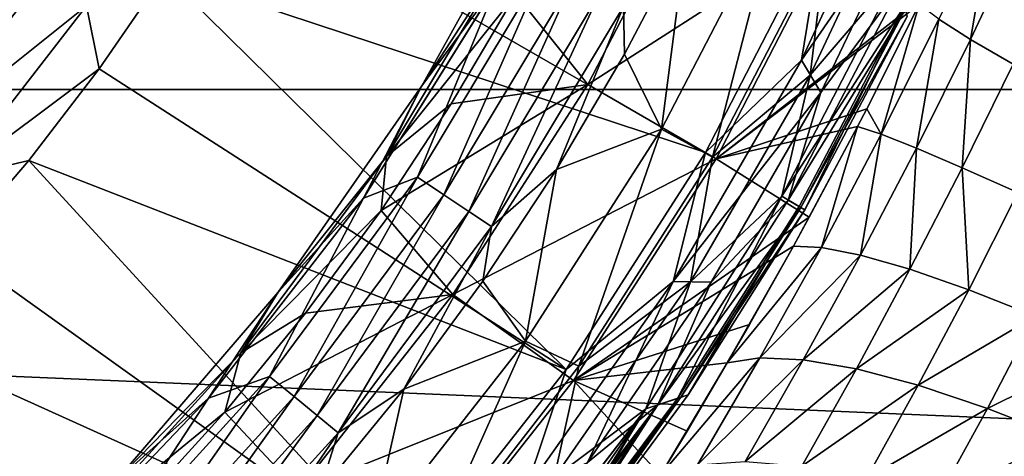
# Model space of a CAD drawing. Header units: metres. Extents: x -82 to 82, y -313 to 40.
# Tile 223 of 256: x 13.05 to 20.58, y -12.89 to -9.54. Entities that reach past the tile are written whole.
import ezdxf

# ---------------------------------------------------------------- set-up
doc = ezdxf.new("R2010")
doc.units = ezdxf.units.M
doc.layers.add('solid_505278_SW0001_CCC', color=7, linetype='CONTINUOUS')

msp = doc.modelspace()

# ---------------------------------------------------------------- linework, layer by layer
at = {"layer": 'solid_505278_SW0001_CCC'}
for points in [[(38.70929, -10.079229, -279.5), (-38.70929, -10.079229, -279.5), (-39.424614, -6.760169, -279.5)], [(39.424614, -6.760169, -279.5), (38.70929, -10.079229, -279.5), (-39.424614, -6.760169, -279.5)], [(19.026028, -9.853585, 114.521858), (19.84651, -8.074586, 114.521858), (19.197521, -8.807118, 114.878677)], [(19.896389, -8.592726, 114.120171), (19.84651, -8.074586, 114.521858), (19.026028, -9.853585, 114.521858)], [(16.843361, -9.348828, 77.713394), (17.393116, -10.041921, 69.836754), (18.268904, -8.343129, 69.836754)], [(18.268904, -8.343129, 69.836754), (17.393116, -10.041921, 69.836754), (19.300114, -8.814067, 61.983105)], [(19.092894, -9.969017, 94.671173), (19.869324, -8.314435, 94.671173), (19.766117, -9.180584, 95.48468)], [(19.220026, -8.913929, 93.894745), (19.869324, -8.314435, 94.671173), (19.092894, -9.969017, 94.671173)], [(16.124241, -10.050316, 84), (17.058287, -8.367489, 84), (16.124245, -10.050305, 89.099998)], [(16.814724, -8.987657, 80.853928), (17.058287, -8.367489, 84), (16.124241, -10.050316, 84)], [(16.124245, -10.050305, 89.099998), (17.058298, -8.367465, 89.099998), (16.700165, -9.269009, 89.099998)], [(17.058287, -8.367489, 84), (17.058298, -8.367465, 89.099998), (16.124245, -10.050305, 89.099998)], [(18.291599, -10.560662, 114.878677), (14.617373, -8.439325, 119.121323), (14.155662, -9.192773, 119.121323)], [(18.291599, -10.560662, 114.878677), (19.197521, -8.807118, 114.878677), (14.617373, -8.439325, 119.121323)], [(19.17362, -10.103143, 114.120171), (19.896389, -8.592726, 114.120171), (19.026028, -9.853585, 114.521858)], [(19.784634, -9.280244, 113.68486), (19.896389, -8.592726, 114.120171), (19.17362, -10.103143, 114.120171)], [(20.497154, -8.65656, 56.497028), (20.077572, -9.54179, 56.60902), (20.318478, -9.695585, 55.942223)], [(20.715014, -8.855558, 55.844425), (20.497154, -8.65656, 56.497028), (20.318478, -9.695585, 55.942223)], [(18.147947, -8.901993, 92.499084), (18.843538, -8.66998, 93.166901), (17.95715, -10.382112, 93.166901)], [(18.34535, -10.597909, 93.894745), (17.95715, -10.382112, 93.166901), (18.843538, -8.66998, 93.166901)], [(18.34535, -10.597909, 93.894745), (18.843538, -8.66998, 93.166901), (19.220026, -8.913929, 93.894745)], [(19.026028, -9.853585, 114.521858), (19.197521, -8.807118, 114.878677), (18.291599, -10.560662, 114.878677)], [(17.393116, -10.041921, 69.836754), (18.374891, -10.608748, 61.983105), (19.300114, -8.814067, 61.983105)], [(19.950893, -9.377104, 57.306553), (19.300114, -8.814067, 61.983105), (18.374891, -10.608748, 61.983105)], [(20.715014, -8.855558, 55.844425), (20.318478, -9.695585, 55.942223), (20.644028, -9.886383, 55.322605)], [(17.666368, -9.44287, 92.327232), (18.147947, -8.901993, 92.499084), (17.673775, -9.809746, 92.499084)], [(17.673775, -9.809746, 92.499084), (18.147947, -8.901993, 92.499084), (17.95715, -10.382112, 93.166901)], [(18.34535, -10.597909, 93.894745), (19.220026, -8.913929, 93.894745), (19.092894, -9.969017, 94.671173)], [(12.872455, -8.959493, 119.853462), (11.899994, -10.21581, 119.853462), (13.229813, -9.208221, 119.673233)], [(16.814724, -8.987657, 80.853928), (16.124241, -10.050316, 84), (15.852812, -10.59251, 80.853928)], [(16.814724, -8.987657, 80.853928), (15.852812, -10.59251, 80.853928), (16.843361, -9.348828, 77.713394)], [(17.065306, -9.121596, 92.021599), (16.089058, -10.750365, 92.021599), (16.70009, -9.269143, 92)], [(16.291336, -10.885523, 92.084709), (16.089058, -10.750365, 92.021599), (17.065306, -9.121596, 92.021599)], [(16.291336, -10.885523, 92.084709), (17.065306, -9.121596, 92.021599), (17.279856, -9.236276, 92.084709)], [(18.875187, -10.895404, 95.48468), (19.766117, -9.180584, 95.48468), (19.816896, -9.435637, 96.323189)], [(19.092894, -9.969017, 94.671173), (19.766117, -9.180584, 95.48468), (18.875187, -10.895404, 95.48468)], [(11.899994, -10.21581, 119.853462), (12.230354, -10.499415, 119.673233), (13.229813, -9.208221, 119.673233)], [(13.229813, -9.208221, 119.673233), (12.230354, -10.499415, 119.673233), (13.559599, -9.437759, 119.427048)], [(13.559599, -9.437759, 119.427048), (13.655149, -9.921025, 119.121323), (14.155662, -9.192773, 119.121323)], [(17.225946, -12.221986, 114.878677), (14.155662, -9.192773, 119.121323), (13.655149, -9.921025, 119.121323)], [(17.225946, -12.221986, 114.878677), (18.291599, -10.560662, 114.878677), (14.155662, -9.192773, 119.121323)], [(16.291336, -10.885523, 92.084709), (17.279856, -9.236276, 92.084709), (16.482012, -11.012929, 92.187546)], [(17.279856, -9.236276, 92.084709), (17.482103, -9.344378, 92.187546), (16.482012, -11.012929, 92.187546)], [(16.700165, -9.269009, 89.099998), (15.676661, -10.911108, 92), (15.676435, -10.911434, 89.099998)], [(16.124245, -10.050305, 89.099998), (16.700165, -9.269009, 89.099998), (15.676435, -10.911434, 89.099998)], [(16.700165, -9.269009, 89.099998), (16.70009, -9.269143, 92), (15.676661, -10.911108, 92)], [(16.089058, -10.750365, 92.021599), (15.676661, -10.911108, 92), (16.70009, -9.269143, 92)], [(18.925272, -10.926515, 113.68486), (19.784634, -9.280244, 113.68486), (19.17362, -10.103143, 114.120171)], [(19.821037, -9.460588, 113.226662), (19.784634, -9.280244, 113.68486), (18.925272, -10.926515, 113.68486)], [(15.852812, -10.59251, 80.853928), (16.348232, -10.189931, 77.713394), (16.843361, -9.348828, 77.713394)], [(16.843361, -9.348828, 77.713394), (16.348232, -10.189931, 77.713394), (17.393116, -10.041921, 69.836754)], [(16.482012, -11.012929, 92.187546), (17.482103, -9.344378, 92.187546), (16.655737, -11.129007, 92.327232)], [(17.482103, -9.344378, 92.187546), (17.666368, -9.44287, 92.327232), (16.655737, -11.129007, 92.327232)], [(19.925756, -9.428639, 57.310532), (19.950893, -9.377104, 57.306553), (18.374891, -10.608748, 61.983105)], [(12.230354, -10.499415, 119.673233), (12.535227, -10.761139, 119.427048), (13.559599, -9.437759, 119.427048)], [(13.559599, -9.437759, 119.427048), (12.535227, -10.761139, 119.427048), (13.655149, -9.921025, 119.121323)], [(16.655737, -11.129007, 92.327232), (17.666368, -9.44287, 92.327232), (17.154236, -10.692317, 92.499084)], [(17.666368, -9.44287, 92.327232), (17.673775, -9.809746, 92.499084), (17.154236, -10.692317, 92.499084)], [(19.524939, -10.227269, 57.324299), (19.925756, -9.428639, 57.310532), (18.374891, -10.608748, 61.983105)], [(18.875187, -10.895404, 95.48468), (19.816896, -9.435637, 96.323189), (19.007822, -10.974668, 96.323189)], [(19.020573, -10.981532, 113.226662), (19.821037, -9.460588, 113.226662), (18.925272, -10.926515, 113.68486)], [(19.007822, -10.974668, 96.323189), (19.816896, -9.435637, 96.323189), (19.052559, -11, 97.169998)], [(19.020573, -10.981532, 113.226662), (19.833677, -9.51973, 112.757362), (19.821037, -9.460588, 113.226662)], [(19.816896, -9.435637, 96.323189), (19.833677, -9.51973, 97.169998), (19.052559, -11, 97.169998)], [(19.636532, -10.421363, 56.608643), (19.925756, -9.428639, 57.310532), (19.524939, -10.227269, 57.324299)], [(20.077572, -9.54179, 56.60902), (19.925756, -9.428639, 57.310532), (19.636532, -10.421363, 56.608643)], [(19.020573, -10.981532, 113.226662), (19.052559, -11, 112.757362), (19.833677, -9.51973, 112.757362)], [(19.052559, -11, 112.757362), (19.052559, -11, 97.169998), (19.833677, -9.51973, 97.169998)], [(19.833677, -9.51973, 112.757362), (19.052559, -11, 112.757362), (19.833677, -9.51973, 97.169998)], [(20.077572, -9.54179, 56.60902), (19.636532, -10.421363, 56.608643), (19.904949, -10.527541, 55.9366)], [(20.318478, -9.695585, 55.942223), (20.077572, -9.54179, 56.60902), (19.904949, -10.527541, 55.9366)], [(20.318478, -9.695585, 55.942223), (19.904949, -10.527541, 55.9366), (20.255842, -10.677683, 55.312668)], [(20.644028, -9.886383, 55.322605), (20.318478, -9.695585, 55.942223), (20.255842, -10.677683, 55.312668)], [(17.154236, -10.692317, 92.499084), (17.673775, -9.809746, 92.499084), (17.95715, -10.382112, 93.166901)], [(18.046484, -11.550207, 114.521858), (19.026028, -9.853585, 114.521858), (18.291599, -10.560662, 114.878677)], [(19.17362, -10.103143, 114.120171), (19.026028, -9.853585, 114.521858), (18.046484, -11.550207, 114.521858)], [(12.535227, -10.761139, 119.427048), (13.117208, -10.622086, 119.121323), (13.655149, -9.921025, 119.121323)], [(17.225946, -12.221986, 114.878677), (13.655149, -9.921025, 119.121323), (13.117208, -10.622086, 119.121323)], [(20.644028, -9.886383, 55.322605), (20.255842, -10.677683, 55.312668), (20.681961, -10.868689, 54.749729)], [(18.178982, -11.551817, 94.671173), (19.092894, -9.969017, 94.671173), (18.875187, -10.895404, 95.48468)], [(18.34535, -10.597909, 93.894745), (19.092894, -9.969017, 94.671173), (18.178982, -11.551817, 94.671173)], [(37.71508, -13.325637, -279.5), (-37.71508, -13.325637, -279.5), (-38.70929, -10.079229, -279.5)], [(38.70929, -10.079229, -279.5), (37.71508, -13.325637, -279.5), (-38.70929, -10.079229, -279.5)], [(15.024724, -11.630031, 89.099998), (16.124245, -10.050305, 89.099998), (15.676435, -10.911434, 89.099998)], [(16.124241, -10.050316, 84), (16.124245, -10.050305, 89.099998), (15.024724, -11.630031, 89.099998)], [(15.024739, -11.630013, 84), (16.124241, -10.050316, 84), (15.024724, -11.630031, 89.099998)], [(15.852812, -10.59251, 80.853928), (16.124241, -10.050316, 84), (15.024739, -11.630013, 84)], [(15.811138, -11.004877, 77.713394), (16.359814, -11.649771, 69.836754), (17.393116, -10.041921, 69.836754)], [(16.348232, -10.189931, 77.713394), (15.811138, -11.004877, 77.713394), (17.393116, -10.041921, 69.836754)], [(17.393116, -10.041921, 69.836754), (16.359814, -11.649771, 69.836754), (18.374891, -10.608748, 61.983105)], [(18.336401, -11.553251, 114.120171), (19.17362, -10.103143, 114.120171), (18.046484, -11.550207, 114.521858)], [(18.925272, -10.926515, 113.68486), (19.17362, -10.103143, 114.120171), (18.336401, -11.553251, 114.120171)], [(15.852812, -10.59251, 80.853928), (15.811138, -11.004877, 77.713394), (16.348232, -10.189931, 77.713394)], [(19.45554, -10.361363, 57.317627), (19.524939, -10.227269, 57.324299), (18.374891, -10.608748, 61.983105)], [(19.636532, -10.421363, 56.608643), (19.524939, -10.227269, 57.324299), (19.45554, -10.361363, 57.317627)], [(17.154236, -10.692317, 92.499084), (17.95715, -10.382112, 93.166901), (16.915623, -12.004548, 93.166901)], [(17.323507, -12.196872, 93.894745), (16.915623, -12.004548, 93.166901), (17.95715, -10.382112, 93.166901)], [(17.323507, -12.196872, 93.894745), (17.95715, -10.382112, 93.166901), (18.34535, -10.597909, 93.894745)], [(19.085384, -11.057755, 57.239769), (19.45554, -10.361363, 57.317627), (18.374891, -10.608748, 61.983105)], [(18.964346, -11.279022, 57.199493), (19.45554, -10.361363, 57.317627), (19.085384, -11.057755, 57.239769)], [(19.178371, -11.287485, 56.493237), (19.45554, -10.361363, 57.317627), (18.964346, -11.279022, 57.199493)], [(19.636532, -10.421363, 56.608643), (19.45554, -10.361363, 57.317627), (19.178371, -11.287485, 56.493237)], [(19.636532, -10.421363, 56.608643), (19.178371, -11.287485, 56.493237), (19.47751, -11.346329, 55.825665)], [(19.904949, -10.527541, 55.9366), (19.636532, -10.421363, 56.608643), (19.47751, -11.346329, 55.825665)], [(19.904949, -10.527541, 55.9366), (19.47751, -11.346329, 55.825665), (19.855766, -11.455601, 55.206322)], [(20.255842, -10.677683, 55.312668), (19.904949, -10.527541, 55.9366), (19.855766, -11.455601, 55.206322)], [(15.852812, -10.59251, 80.853928), (15.024739, -11.630013, 84), (14.738228, -12.095351, 80.853928)], [(15.852812, -10.59251, 80.853928), (14.738228, -12.095351, 80.853928), (15.811138, -11.004877, 77.713394)], [(16.359814, -11.649771, 69.836754), (17.283262, -12.307356, 61.983105), (18.374891, -10.608748, 61.983105)], [(18.046484, -11.550207, 114.521858), (18.291599, -10.560662, 114.878677), (17.225946, -12.221986, 114.878677)], [(19.085384, -11.057755, 57.239769), (18.374891, -10.608748, 61.983105), (17.283262, -12.307356, 61.983105)], [(17.323507, -12.196872, 93.894745), (18.34535, -10.597909, 93.894745), (18.178982, -11.551817, 94.671173)], [(12.535227, -10.761139, 119.427048), (12.543312, -11.294031, 119.121323), (13.117208, -10.622086, 119.121323)], [(16.009871, -13.776582, 114.878677), (13.117208, -10.622086, 119.121323), (12.543312, -11.294031, 119.121323)], [(16.009871, -13.776582, 114.878677), (17.225946, -12.221986, 114.878677), (13.117208, -10.622086, 119.121323)], [(20.255842, -10.677683, 55.312668), (19.855766, -11.455601, 55.206322), (20.305326, -11.613044, 54.64801)], [(20.681961, -10.868689, 54.749729), (20.255842, -10.677683, 55.312668), (20.305326, -11.613044, 54.64801)], [(16.089058, -10.750365, 92.021599), (14.957866, -12.275603, 92.021599), (15.676661, -10.911108, 92)], [(15.145921, -12.429935, 92.084709), (14.957866, -12.275603, 92.021599), (16.089058, -10.750365, 92.021599)], [(15.145921, -12.429935, 92.084709), (16.089058, -10.750365, 92.021599), (16.291336, -10.885523, 92.084709)], [(16.590662, -11.547441, 92.499084), (17.154236, -10.692317, 92.499084), (16.915623, -12.004548, 93.166901)], [(16.655737, -11.129007, 92.327232), (17.154236, -10.692317, 92.499084), (16.590662, -11.547441, 92.499084)], [(14.957866, -12.275603, 92.021599), (14.49212, -12.441401, 92), (15.676661, -10.911108, 92)], [(15.676435, -10.911434, 89.099998), (15.676661, -10.911108, 92), (14.49212, -12.441401, 92)], [(15.676435, -10.911434, 89.099998), (14.49212, -12.441401, 92), (14.492264, -12.441234, 89.099998)], [(15.024724, -11.630031, 89.099998), (15.676435, -10.911434, 89.099998), (14.492264, -12.441234, 89.099998)], [(15.145921, -12.429935, 92.084709), (16.291336, -10.885523, 92.084709), (15.323192, -12.575418, 92.187546)], [(16.291336, -10.885523, 92.084709), (16.482012, -11.012929, 92.187546), (15.323192, -12.575418, 92.187546)], [(17.835857, -12.524564, 95.48468), (18.875187, -10.895404, 95.48468), (18.079462, -12.444824, 96.323189)], [(18.178982, -11.551817, 94.671173), (18.875187, -10.895404, 95.48468), (17.835857, -12.524564, 95.48468)], [(18.875187, -10.895404, 95.48468), (19.007822, -10.974668, 96.323189), (18.079462, -12.444824, 96.323189)], [(20.681961, -10.868689, 54.749729), (20.305326, -11.613044, 54.64801), (20.816898, -11.815406, 54.162266)], [(17.929239, -12.493879, 113.68486), (18.925272, -10.926515, 113.68486), (18.336401, -11.553251, 114.120171)], [(19.020573, -10.981532, 113.226662), (18.925272, -10.926515, 113.68486), (17.929239, -12.493879, 113.68486)], [(18.10363, -12.435225, 113.226662), (19.020573, -10.981532, 113.226662), (17.929239, -12.493879, 113.68486)], [(18.079462, -12.444824, 96.323189), (19.007822, -10.974668, 96.323189), (18.161165, -12.416603, 97.169998)], [(18.10363, -12.435225, 113.226662), (19.052559, -11, 112.757362), (19.020573, -10.981532, 113.226662)], [(19.007822, -10.974668, 96.323189), (19.052559, -11, 97.169998), (18.161165, -12.416603, 97.169998)], [(14.738228, -12.095351, 80.853928), (15.233457, -11.791574, 77.713394), (15.811138, -11.004877, 77.713394)], [(15.811138, -11.004877, 77.713394), (15.233457, -11.791574, 77.713394), (16.359814, -11.649771, 69.836754)], [(15.323192, -12.575418, 92.187546), (16.482012, -11.012929, 92.187546), (15.484701, -12.707966, 92.327232)], [(16.482012, -11.012929, 92.187546), (16.655737, -11.129007, 92.327232), (15.484701, -12.707966, 92.327232)], [(18.964346, -11.279022, 57.199493), (19.085384, -11.057755, 57.239769), (17.283262, -12.307356, 61.983105)], [(18.10363, -12.435225, 113.226662), (18.161165, -12.416603, 112.757362), (19.052559, -11, 112.757362)], [(18.161165, -12.416603, 112.757362), (18.161165, -12.416603, 97.169998), (19.052559, -11, 97.169998)], [(19.052559, -11, 112.757362), (18.161165, -12.416603, 112.757362), (19.052559, -11, 97.169998)], [(15.484701, -12.707966, 92.327232), (16.655737, -11.129007, 92.327232), (15.984499, -12.372923, 92.499084)], [(16.655737, -11.129007, 92.327232), (16.590662, -11.547441, 92.499084), (15.984499, -12.372923, 92.499084)], [(18.628531, -11.877849, 57.05146), (18.964346, -11.279022, 57.199493), (17.283262, -12.307356, 61.983105)], [(18.459387, -12.171659, 56.957432), (18.964346, -11.279022, 57.199493), (18.628531, -11.877849, 57.05146)], [(19.178371, -11.287485, 56.493237), (18.964346, -11.279022, 57.199493), (18.459387, -12.171659, 56.957432)], [(19.178371, -11.287485, 56.493237), (18.459387, -12.171659, 56.957432), (18.708422, -12.132894, 56.263863)], [(19.47751, -11.346329, 55.825665), (19.178371, -11.287485, 56.493237), (18.708422, -12.132894, 56.263863)], [(16.009871, -13.776582, 114.878677), (12.543312, -11.294031, 119.121323), (11.935038, -11.93502, 119.121323)], [(19.47751, -11.346329, 55.825665), (18.708422, -12.132894, 56.263863), (19.039774, -12.147387, 55.610184)], [(19.855766, -11.455601, 55.206322), (19.47751, -11.346329, 55.825665), (19.039774, -12.147387, 55.610184)], [(19.855766, -11.455601, 55.206322), (19.039774, -12.147387, 55.610184), (19.445934, -12.21792, 55.004082)], [(20.305326, -11.613044, 54.64801), (19.855766, -11.455601, 55.206322), (19.445934, -12.21792, 55.004082)], [(15.984499, -12.372923, 92.499084), (16.590662, -11.547441, 92.499084), (16.915623, -12.004548, 93.166901)], [(16.916069, -13.150267, 114.521858), (18.046484, -11.550207, 114.521858), (17.225946, -12.221986, 114.878677)], [(17.389729, -12.934396, 114.120171), (18.046484, -11.550207, 114.521858), (16.916069, -13.150267, 114.521858)], [(17.134172, -13.051436, 94.671173), (18.178982, -11.551817, 94.671173), (17.835857, -12.524564, 95.48468)], [(17.323507, -12.196872, 93.894745), (18.178982, -11.551817, 94.671173), (17.134172, -13.051436, 94.671173)], [(17.389729, -12.934396, 114.120171), (18.336401, -11.553251, 114.120171), (18.046484, -11.550207, 114.521858)], [(17.929239, -12.493879, 113.68486), (18.336401, -11.553251, 114.120171), (17.389729, -12.934396, 114.120171)], [(15.024739, -11.630013, 84), (15.024724, -11.630031, 89.099998), (13.771052, -13.090383, 89.099998)], [(13.771063, -13.090371, 84), (15.024739, -11.630013, 84), (13.771052, -13.090383, 89.099998)], [(13.771052, -13.090383, 89.099998), (15.024724, -11.630031, 89.099998), (14.492264, -12.441234, 89.099998)], [(14.738228, -12.095351, 80.853928), (15.024739, -11.630013, 84), (13.771063, -13.090371, 84)], [(14.616672, -12.548, 77.713394), (15.178354, -13.152119, 69.836754), (16.359814, -11.649771, 69.836754)], [(15.233457, -11.791574, 77.713394), (14.616672, -12.548, 77.713394), (16.359814, -11.649771, 69.836754)], [(16.359814, -11.649771, 69.836754), (15.178354, -13.152119, 69.836754), (17.283262, -12.307356, 61.983105)], [(20.305326, -11.613044, 54.64801), (19.445934, -12.21792, 55.004082), (19.918587, -12.343051, 54.457962)], [(20.816898, -11.815406, 54.162266), (20.305326, -11.613044, 54.64801), (19.918587, -12.343051, 54.457962)], [(14.738228, -12.095351, 80.853928), (14.616672, -12.548, 77.713394), (15.233457, -11.791574, 77.713394)], [(20.816898, -11.815406, 54.162266), (19.918587, -12.343051, 54.457962), (20.448055, -12.520216, 53.983013)], [(21.379911, -12.058503, 53.759129), (20.816898, -11.815406, 54.162266), (20.448055, -12.520216, 53.983013)], [(18.459387, -12.171659, 56.957432), (18.628531, -11.877849, 57.05146), (17.283262, -12.307356, 61.983105)], [(14.65399, -15.210876, 114.878677), (11.935038, -11.93502, 119.121323), (11.29405, -12.543296, 119.121323)], [(14.65399, -15.210876, 114.878677), (16.009871, -13.776582, 114.878677), (11.935038, -11.93502, 119.121323)], [(15.984499, -12.372923, 92.499084), (16.915623, -12.004548, 93.166901), (15.727955, -13.523273, 93.166901)], [(16.162693, -13.69799, 93.894745), (15.727955, -13.523273, 93.166901), (16.915623, -12.004548, 93.166901)], [(16.162693, -13.69799, 93.894745), (16.915623, -12.004548, 93.166901), (17.323507, -12.196872, 93.894745)], [(14.738228, -12.095351, 80.853928), (13.771063, -13.090371, 84), (13.481708, -13.481708, 80.853928)], [(14.738228, -12.095351, 80.853928), (13.481708, -13.481708, 80.853928), (14.616672, -12.548, 77.713394)], [(21.379911, -12.058503, 53.759129), (20.448055, -12.520216, 53.983013), (21.023499, -12.74579, 53.588955)], [(16.162693, -13.69799, 93.894745), (17.323507, -12.196872, 93.894745), (17.134172, -13.051436, 94.671173)], [(18.151037, -12.695101, 56.753654), (18.459387, -12.171659, 56.957432), (17.283262, -12.307356, 61.983105)], [(18.708422, -12.132894, 56.263863), (18.459387, -12.171659, 56.957432), (17.948286, -13.031364, 56.597584)], [(18.708422, -12.132894, 56.263863), (17.948286, -13.031364, 56.597584), (18.232529, -12.951469, 55.925255)], [(17.948286, -13.031364, 56.597584), (18.459387, -12.171659, 56.957432), (18.151037, -12.695101, 56.753654)], [(19.039774, -12.147387, 55.610184), (18.708422, -12.132894, 56.263863), (18.232529, -12.951469, 55.925255)], [(19.039774, -12.147387, 55.610184), (18.232529, -12.951469, 55.925255), (18.595762, -12.926738, 55.293633)], [(19.445934, -12.21792, 55.004082), (19.039774, -12.147387, 55.610184), (18.595762, -12.926738, 55.293633)], [(16.916069, -13.150267, 114.521858), (17.225946, -12.221986, 114.878677), (16.009871, -13.776582, 114.878677)], [(19.445934, -12.21792, 55.004082), (18.595762, -12.926738, 55.293633), (19.028841, -12.962553, 54.708267)], [(19.918587, -12.343051, 54.457962), (19.445934, -12.21792, 55.004082), (19.028841, -12.962553, 54.708267)], [(14.957866, -12.275603, 92.021599), (13.68262, -13.68262, 92.021599), (14.49212, -12.441401, 92)], [(13.854642, -13.854642, 92.084709), (13.68262, -13.68262, 92.021599), (14.957866, -12.275603, 92.021599)], [(13.854642, -13.854642, 92.084709), (14.957866, -12.275603, 92.021599), (15.145921, -12.429935, 92.084709)], [(15.178354, -13.152119, 69.836754), (16.035114, -13.894506, 61.983105), (17.283262, -12.307356, 61.983105)], [(17.948286, -13.031364, 56.597584), (17.283262, -12.307356, 61.983105), (16.035114, -13.894506, 61.983105)], [(17.948286, -13.031364, 56.597584), (18.151037, -12.695101, 56.753654), (17.283262, -12.307356, 61.983105)], [(19.918587, -12.343051, 54.457962), (19.028841, -12.962553, 54.708267), (19.523062, -13.058195, 54.180923)], [(20.448055, -12.520216, 53.983013), (19.918587, -12.343051, 54.457962), (19.523062, -13.058195, 54.180923)], [(15.337305, -13.166644, 92.499084), (15.984499, -12.372923, 92.499084), (15.727955, -13.523273, 93.166901)], [(15.484701, -12.707966, 92.327232), (15.984499, -12.372923, 92.499084), (15.337305, -13.166644, 92.499084)], [(18.161165, -12.416603, 97.169998), (17.164658, -13.761341, 112.757362), (17.164658, -13.761341, 97.169998)], [(18.161165, -12.416603, 112.757362), (17.164658, -13.761341, 112.757362), (18.161165, -12.416603, 97.169998)], [(18.10363, -12.435225, 113.226662), (17.164658, -13.761341, 112.757362), (18.161165, -12.416603, 112.757362)], [(18.079462, -12.444824, 96.323189), (18.161165, -12.416603, 97.169998), (17.164658, -13.761341, 97.169998)], [(13.68262, -13.68262, 92.021599), (13.159344, -13.843471, 92), (14.49212, -12.441401, 92)], [(13.159473, -13.843348, 89.099998), (14.49212, -12.441401, 92), (13.159344, -13.843471, 92)], [(14.492264, -12.441234, 89.099998), (14.49212, -12.441401, 92), (13.159473, -13.843348, 89.099998)], [(13.771052, -13.090383, 89.099998), (14.492264, -12.441234, 89.099998), (13.159473, -13.843348, 89.099998)], [(13.854642, -13.854642, 92.084709), (15.145921, -12.429935, 92.084709), (14.016799, -14.016799, 92.187546)], [(15.145921, -12.429935, 92.084709), (15.323192, -12.575418, 92.187546), (14.016799, -14.016799, 92.187546)], [(17.929239, -12.493879, 113.68486), (16.806793, -13.967955, 113.683708), (16.90296, -13.912432, 113.554626)], [(17.929239, -12.493879, 113.68486), (17.389729, -12.934396, 114.120171), (16.806793, -13.967955, 113.683708)], [(17.929239, -12.493879, 113.68486), (16.90296, -13.912432, 113.554626), (17.004559, -13.853774, 113.385109)], [(17.929239, -12.493879, 113.68486), (17.004559, -13.853774, 113.385109), (17.076057, -13.812495, 113.22657)], [(18.079462, -12.444824, 96.323189), (17.089985, -13.804453, 96.510429), (17.041265, -13.832582, 96.32399)], [(17.835857, -12.524564, 95.48468), (18.079462, -12.444824, 96.323189), (17.041265, -13.832582, 96.32399)], [(18.10363, -12.435225, 113.226662), (17.076057, -13.812495, 113.22657), (17.077757, -13.811513, 113.222115)], [(18.10363, -12.435225, 113.226662), (17.929239, -12.493879, 113.68486), (17.076057, -13.812495, 113.22657)], [(18.10363, -12.435225, 113.226662), (17.077757, -13.811513, 113.222115), (17.127031, -13.783065, 113.064278)], [(18.079462, -12.444824, 96.323189), (17.14616, -13.772021, 96.840813), (17.089985, -13.804453, 96.510429)], [(18.10363, -12.435225, 113.226662), (17.127031, -13.783065, 113.064278), (17.155363, -13.766708, 112.910164)], [(18.079462, -12.444824, 96.323189), (17.164658, -13.761341, 97.169998), (17.14616, -13.772021, 96.840813)], [(18.10363, -12.435225, 113.226662), (17.155363, -13.766708, 112.910164), (17.164658, -13.761341, 112.757362)], [(14.65399, -15.210876, 114.878677), (11.29405, -12.543296, 119.121323), (10.622106, -13.11719, 119.121323)], [(13.481708, -13.481708, 80.853928), (13.962365, -13.272218, 77.713394), (14.616672, -12.548, 77.713394)], [(14.616672, -12.548, 77.713394), (13.962365, -13.272218, 77.713394), (15.178354, -13.152119, 69.836754)], [(17.835857, -12.524564, 95.48468), (16.665237, -14.049682, 95.497734), (16.657099, -14.05438, 95.48481)], [(17.134172, -13.051436, 94.671173), (17.835857, -12.524564, 95.48468), (16.657099, -14.05438, 95.48481)], [(17.835857, -12.524564, 95.48468), (16.854027, -13.940683, 95.83947), (16.665237, -14.049682, 95.497734)], [(17.835857, -12.524564, 95.48468), (16.993828, -13.85997, 96.17675), (16.854027, -13.940683, 95.83947)], [(17.835857, -12.524564, 95.48468), (17.041265, -13.832582, 96.32399), (16.993828, -13.85997, 96.17675)], [(20.448055, -12.520216, 53.983013), (19.523062, -13.058195, 54.180923), (20.068489, -13.211742, 53.722202)], [(21.023499, -12.74579, 53.588955), (20.448055, -12.520216, 53.983013), (20.068489, -13.211742, 53.722202)], [(14.016799, -14.016799, 92.187546), (15.323192, -12.575418, 92.187546), (14.164539, -14.164539, 92.327232)], [(15.323192, -12.575418, 92.187546), (15.484701, -12.707966, 92.327232), (14.164539, -14.164539, 92.327232)], [(14.164539, -14.164539, 92.327232), (15.484701, -12.707966, 92.327232), (14.65074, -13.926567, 92.499084)], [(15.484701, -12.707966, 92.327232), (15.337305, -13.166644, 92.499084), (14.65074, -13.926567, 92.499084)], [(21.023499, -12.74579, 53.588955), (20.068489, -13.211742, 53.722202), (20.65416, -13.420107, 53.341324)]]:
    msp.add_3dface(points, dxfattribs=at)

doc.saveas('drawing.dxf')
